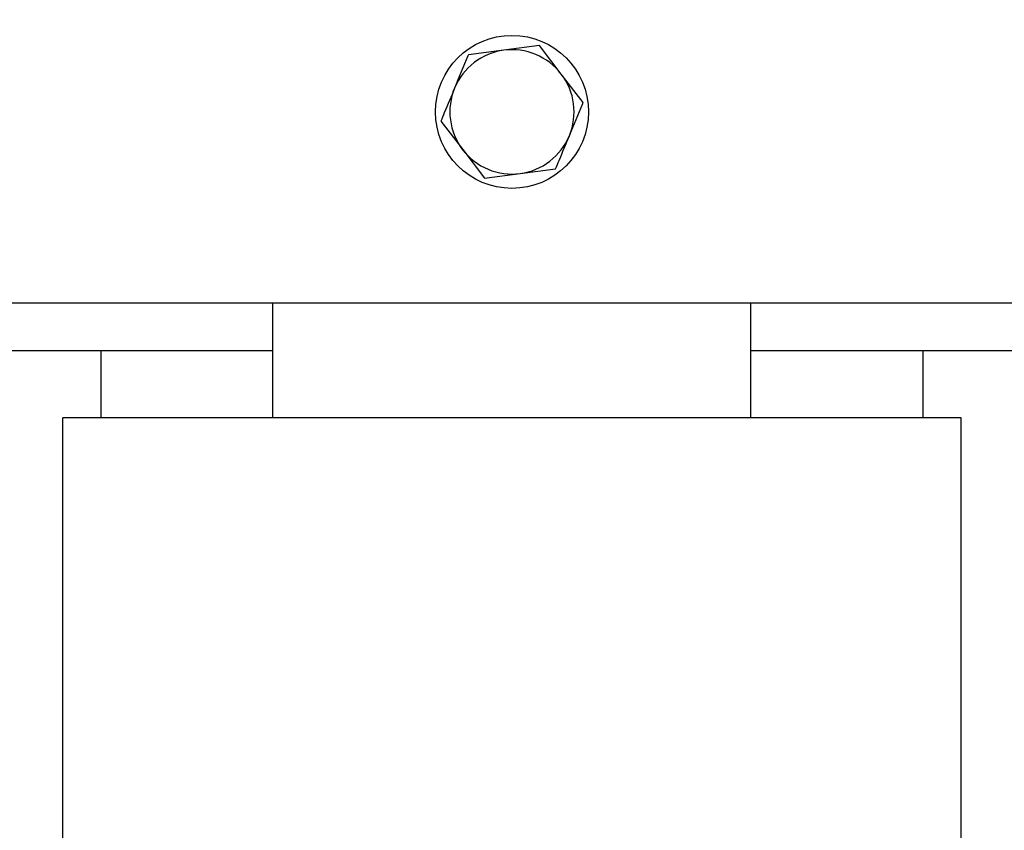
# Model space of a CAD drawing. Header units: millimetres. Extents: x -256 to 673, y 31 to 662.
# Tile 4 of 8: x -99 to 4, y 498 to 583. Entities that reach past the tile are written whole.
import ezdxf

# ---------------------------------------------------------------- set-up
doc = ezdxf.new("R2010")
doc.units = ezdxf.units.MM
doc.layers.get('0').update_dxf_attribs({"lineweight": 50})
doc.styles.add('GOST-2.304_Type-B', font='GOST Common.ttf')
doc.dimstyles.new('ISO-25', dxfattribs={"dimtxt": 5, "dimasz": 2.5, "dimexe": 1.25, "dimexo": 0.625, "dimtad": 1, "dimtoh": 1, "dimdec": 0, "dimtxsty": 'GOST-2.304_Type-B', "dimcen": 2.5, "dimadec": 0, "dimazin": 0, "dimtfac": 1, "dimtdec": 0, "dimtmove": 0, "dimatfit": 3, "dimfxl": 1, "dimarcsym": 0})

# ---------------------------------------------------------------- blocks, each defined once
blk = doc.blocks.new('*D61')
at = {"color": 0, "linetype": 'Continuous', "lineweight": -2, "transparency": 16777216}
for p, q in [((-84.18, 662.33), (-250.81, 662.33)), ((-249.56, 659.83), (-249.56, 364.48)), ((-193.18, 361.98), (-250.81, 361.98))]:
    blk.add_line(p, q, dxfattribs=at)
at = {"color": 0, "linetype": 'Continuous', "transparency": 16777216}
for points in [[(-249.97, 659.83), (-249.14, 659.83), (-249.56, 662.33)], [(-249.97, 364.48), (-249.14, 364.48), (-249.56, 361.98)]]:
    blk.add_solid(points, dxfattribs=at)
at = {"layer": 'Defpoints', "color": 0, "linetype": 'Continuous', "transparency": 16777216}
for p in [(-83.56, 662.33), (-249.56, 361.98), (-192.56, 361.98)]:
    blk.add_point(p, dxfattribs=at)
at = {"color": 0, "linetype": 'Continuous', "lineweight": 18, "transparency": 16777216, "insert": (-255.18, 512.16), "char_height": 5, "attachment_point": 2, "rotation": 90, "style": 'GOST-2.304_Type-B'}
blk.add_mtext('300%%P5', dxfattribs=at)

msp = doc.modelspace()

# ---------------------------------------------------------------- linework, layer by layer
at = {"color": 7, "linetype": 'Continuous', "lineweight": 25}
for p, q in [((-44.68, 579.92), (-48.4, 579.43)), ((-42.4, 576.94), (-44.68, 579.92)), ((-48.4, 579.43), (-52.12, 578.94)), ((-40.11, 573.96), (-42.4, 576.94)), ((-55, 572.01), (-52.71, 569.03)), ((-52.71, 569.03), (-50.43, 566.05)), ((-50.43, 566.05), (-46.71, 566.54)), ((-46.71, 566.54), (-42.99, 567.03)), ((77.44, 552.98), (-172.56, 552.98)), ((-72.56, 540.98), (-72.56, 552.98)), ((-22.56, 540.98), (-22.56, 552.98)), ((-72.56, 547.98), (-122.56, 547.98)), ((-90.56, 547.98), (-90.56, 540.98)), ((27.44, 547.98), (-22.56, 547.98)), ((-4.56, 540.98), (-4.56, 547.98)), ((-94.56, 420.98), (-94.56, 540.98)), ((-79.56, 540.98), (-94.56, 540.98)), ((-15.56, 540.98), (-79.56, 540.98)), ((-0.56, 540.98), (-15.56, 540.98)), ((-0.56, 420.98), (-0.56, 540.98))]:
    msp.add_line(p, q, dxfattribs=at)
msp.add_circle((-47.56, 572.98), 8, dxfattribs=at)
for start, end in [(97.4773, 157.4773), (37.4773, 97.4773), (337.4773, 37.4773), (157.4773, 217.4773), (277.4773, 337.4773), (217.4773, 277.4773)]:
    msp.add_arc((-47.56, 572.98), 6.5, start, end, dxfattribs=at)
for points, knots in [([(-52.12, 578.94), (-52.14, 578.91), (-52.61, 577.77), (-53.09, 576.6), (-53.56, 575.47)], [0, 0, 0, 0, 0.026995, 1, 1, 1, 1]), ([(-53.56, 575.47), (-53.92, 574.6), (-54.4, 573.44), (-54.88, 572.3), (-55, 572.01)], [0, 0, 0, 0, 0.746933, 1, 1, 1, 1]), ([(-41.55, 570.49), (-41.08, 571.62), (-40.6, 572.79), (-40.13, 573.93), (-40.11, 573.96)], [0, 0, 0, 0, 0.973005, 1, 1, 1, 1]), ([(-42.99, 567.03), (-42.87, 567.32), (-42.39, 568.46), (-41.91, 569.62), (-41.55, 570.49)], [0, 0, 0, 0, 0.2530667, 1, 1, 1, 1])]:
    msp.add_open_spline(points, degree=3, knots=knots, dxfattribs=at)

# ---------------------------------------------------------------- dimensions: what is measured, and where the dimension line sits
at = {"color": 7, "linetype": 'Continuous', "lineweight": 18}
dim = msp.add_linear_dim(base=(-249.56, 361.98), p1=(-83.56, 662.33), p2=(-192.56, 361.98), angle=90, text='300%%P5', dimstyle='ISO-25', dxfattribs=at)
dim.commit()
dim.dimension.update_dxf_attribs({"geometry": '*D61', "text_midpoint": (-249.56, 512.16), "dimtype": 160})

doc.saveas('drawing.dxf')
